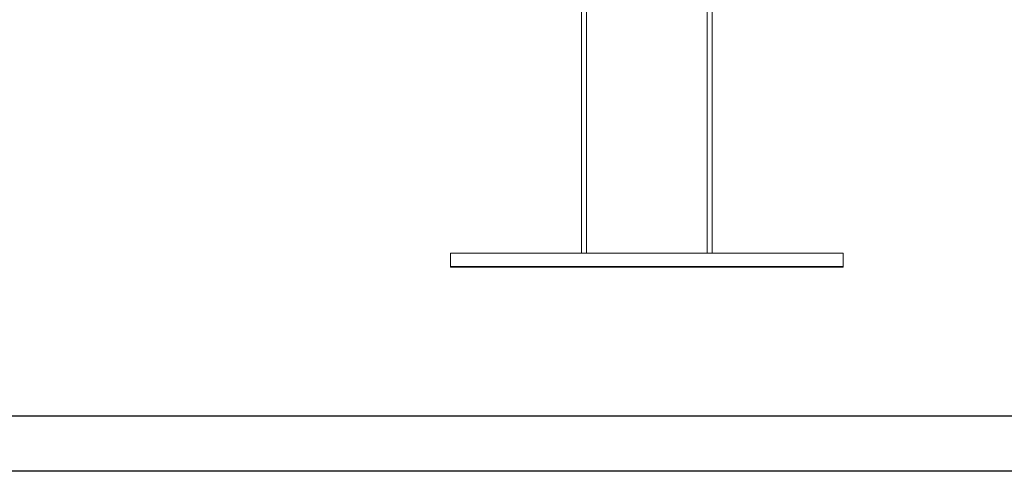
# Model space of a CAD drawing. Header units: millimetres. Extents: x 0 to 420, y 0 to 297.
# Tile 1 of 8: x 125 to 251, y 0 to 57. Entities that reach past the tile are written whole.
import ezdxf

# ---------------------------------------------------------------- set-up
doc = ezdxf.new("R2010")
doc.units = ezdxf.units.MM
doc.layers.add('AM_BOR', color=7, linetype='Continuous')

msp = doc.modelspace()

# ---------------------------------------------------------------- linework, layer by layer
at = {"color": 8, "linetype": 'Continuous', "lineweight": 15}
for p, q in [((212.92, 93.63), (212.92, 27.74)), ((197.59, 81.67), (197.59, 27.74))]:
    msp.add_line(p, q, dxfattribs=at)
at = {"color": 7, "linetype": 'Continuous', "lineweight": 15}
for p, q in [((213.59, 93.9), (213.59, 27.74)), ((196.92, 81.33), (196.92, 27.74)), ((230.26, 27.74), (180.26, 27.74)), ((180.26, 26.08), (180.26, 27.74)), ((230.26, 26.08), (230.26, 27.74)), ((230.26, 26.08), (180.26, 26.08)), ((180.26, 26.08), (180.26, 25.97)), ((180.26, 25.97), (230.26, 25.97)), ((230.26, 25.97), (230.26, 26.08))]:
    msp.add_line(p, q, dxfattribs=at)
at = {"color": 218, "linetype": 'Continuous', "lineweight": 30}
msp.add_line((412, 7), (7, 7), dxfattribs=at)
at = {"layer": 'AM_BOR', "color": 7}
msp.add_line((420, 0), (0, 0), dxfattribs=at)

doc.saveas('drawing.dxf')
